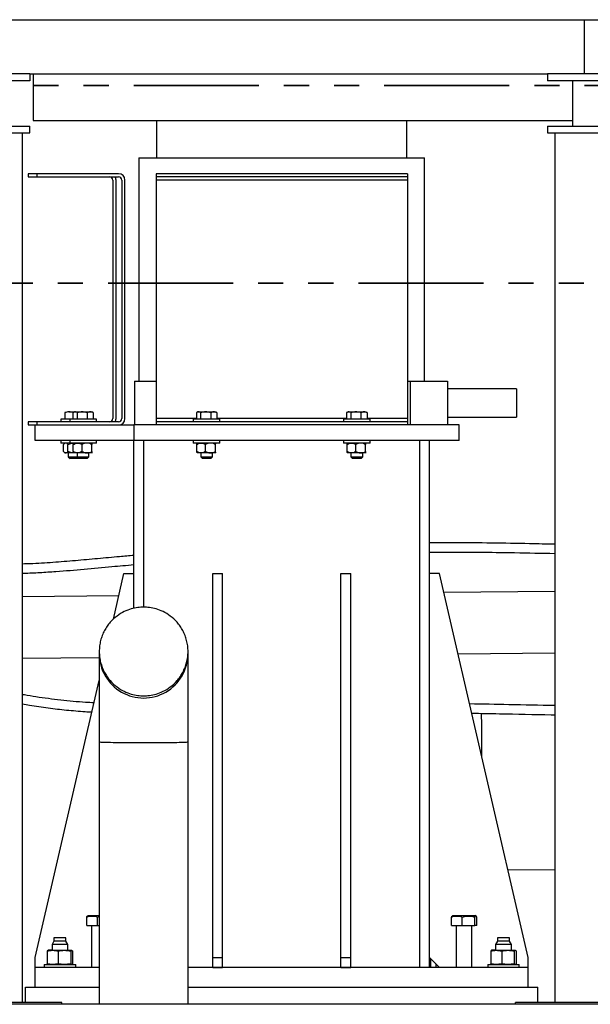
# Model space of a CAD drawing. Header units: millimetres. Extents: x 0 to 844, y 0 to 663.
# Tile 17 of 87: x 100 to 129, y 520 to 570. Entities that reach past the tile are written whole.
import ezdxf

# ---------------------------------------------------------------- set-up
doc = ezdxf.new("R2010")
doc.units = ezdxf.units.MM
doc.linetypes.add('PHANTOM', pattern=[12.7, 6.35, -1.27, 1.27, -1.27, 1.27, -1.27])
doc.layers.add('TRAIT-FORT', color=4, linetype='Continuous', lineweight=25)

msp = doc.modelspace()

# ---------------------------------------------------------------- linework, layer by layer
at = {"color": 7, "linetype": 'PHANTOM', "lineweight": 35}
for p, q in [((277.4198, 566.3473), (54.3139, 566.3473)), ((288.815, 556.3074), (44.6621, 556.3074))]:
    msp.add_line(p, q, dxfattribs=at)
at = {"layer": 'TRAIT-FORT', "color": 4, "linetype": 'Continuous', "lineweight": 25}
for p, q in [((98.8275, 569.6917), (128.8275, 569.6917)), ((128.8275, 569.6917), (158.8275, 569.6917)), ((128.8275, 566.9417), (128.8275, 569.6917)), ((128.8275, 566.9417), (128.8275, 569.6917)), ((100.7025, 566.9417), (96.9525, 566.9417)), ((100.7025, 566.5917), (96.9525, 566.5917)), ((100.7025, 566.9417), (100.7025, 566.5917)), ((100.7025, 566.9417), (126.9525, 566.9417)), ((100.8659, 566.9417), (100.8659, 564.5736)), ((126.9525, 566.9417), (126.9525, 566.5917)), ((130.7025, 566.9417), (126.9525, 566.9417)), ((130.7025, 566.5917), (126.9525, 566.5917)), ((128.2275, 566.5917), (128.2275, 564.2917)), ((100.8659, 564.5736), (128.2275, 564.5736)), ((107.1251, 564.5736), (107.1251, 562.6686)), ((119.8251, 562.6686), (119.8251, 564.5736)), ((96.9525, 564.2917), (100.7025, 564.2917)), ((100.7025, 563.9417), (100.7025, 564.2917)), ((126.9525, 564.2917), (126.9525, 563.9417)), ((126.9525, 564.2917), (130.7025, 564.2917)), ((96.9525, 563.9417), (100.7025, 563.9417)), ((100.3275, 519.7917), (100.3275, 563.9417)), ((126.9525, 563.9417), (130.7025, 563.9417)), ((126.9525, 563.9417), (130.7025, 563.9417)), ((127.3275, 563.9417), (127.3275, 519.7917)), ((106.2361, 562.6686), (106.2361, 551.3402)), ((106.2361, 562.6686), (120.7141, 562.6686)), ((120.7141, 551.3402), (120.7141, 562.6686)), ((100.6098, 561.8685), (100.6098, 561.7092)), ((101.0598, 561.8685), (100.6098, 561.8685)), ((100.6098, 561.7092), (101.0598, 561.7092)), ((101.0598, 561.8685), (101.0598, 561.7092)), ((105.2038, 561.8685), (101.0598, 561.8685)), ((101.0598, 561.7092), (105.2038, 561.7092)), ((104.9132, 561.5498), (104.9132, 549.4365)), ((105.0726, 549.4365), (105.0726, 561.5498)), ((105.3632, 561.5498), (105.3632, 549.4365)), ((105.5226, 549.4365), (105.5226, 561.5498)), ((119.8505, 561.8685), (107.0997, 561.8685)), ((107.0997, 561.8685), (107.0997, 561.7092)), ((119.8505, 561.7092), (107.0997, 561.7092)), ((107.0997, 561.7092), (107.0997, 561.5498)), ((119.8505, 561.5498), (107.0997, 561.5498)), ((107.0997, 561.5498), (107.0997, 549.4365)), ((119.8505, 561.8685), (119.8505, 561.7092)), ((119.8505, 561.7092), (119.8505, 561.5498)), ((119.8505, 561.5498), (119.8505, 549.4365)), ((106.0134, 551.3402), (106.0134, 549.1177)), ((106.0134, 551.3402), (107.0997, 551.3402)), ((119.8505, 551.3402), (119.9834, 551.3402)), ((119.9834, 551.3402), (119.9834, 549.1177)), ((119.9834, 551.3402), (121.8884, 551.3402)), ((121.8884, 551.3402), (121.8884, 549.1177)), ((125.3884, 550.9477), (121.8884, 550.9477)), ((125.3884, 550.9477), (125.3884, 549.5103)), ((102.4754, 549.7369), (102.4754, 549.4021)), ((102.6856, 549.7771), (102.9501, 549.7771)), ((102.8833, 549.7369), (102.8833, 549.4021)), ((102.9501, 549.7771), (102.9068, 549.7521)), ((102.9501, 549.7771), (102.989, 549.7771)), ((102.989, 549.7771), (103.353, 549.7771)), ((103.0946, 549.7369), (103.0946, 549.4021)), ((103.353, 549.7771), (103.7641, 549.7771)), ((103.6114, 549.7369), (103.6114, 549.4021)), ((103.7641, 549.7771), (103.8501, 549.7771)), ((103.8935, 549.7521), (103.8501, 549.7771)), ((103.9169, 549.7369), (103.8927, 549.7506)), ((103.9169, 549.7369), (103.9169, 549.4021)), ((109.1483, 549.7369), (109.1483, 549.4021)), ((109.2151, 549.7771), (109.1718, 549.7521)), ((109.2151, 549.7771), (109.254, 549.7771)), ((109.254, 549.7771), (109.618, 549.7771)), ((109.3596, 549.7369), (109.3596, 549.4021)), ((109.618, 549.7771), (110.0291, 549.7771)), ((109.8764, 549.7369), (109.8764, 549.4021)), ((110.0291, 549.7771), (110.1151, 549.7771)), ((110.1585, 549.7521), (110.1151, 549.7771)), ((110.1819, 549.7369), (110.1577, 549.7506)), ((110.1819, 549.7369), (110.1819, 549.4021)), ((116.7683, 549.7369), (116.7683, 549.4021)), ((116.8351, 549.7771), (116.7918, 549.7521)), ((116.8351, 549.7771), (116.874, 549.7771)), ((116.874, 549.7771), (117.238, 549.7771)), ((116.9796, 549.7369), (116.9796, 549.4021)), ((117.238, 549.7771), (117.6491, 549.7771)), ((117.4964, 549.7369), (117.4964, 549.4021)), ((117.6491, 549.7771), (117.7351, 549.7771)), ((117.7785, 549.7521), (117.7351, 549.7771)), ((117.8019, 549.7369), (117.7777, 549.7506)), ((117.8019, 549.7369), (117.8019, 549.4021)), ((121.8884, 549.5103), (125.3884, 549.5103)), ((100.6098, 549.2771), (100.6098, 549.1177)), ((101.0598, 549.2771), (100.6098, 549.2771)), ((100.6098, 549.1177), (100.9751, 549.1177)), ((100.9751, 548.3177), (100.9751, 549.1177)), ((100.9751, 549.1177), (105.9751, 549.1177)), ((101.0598, 549.2771), (101.0598, 549.1177)), ((105.2038, 549.2771), (101.0598, 549.2771)), ((102.2751, 549.4021), (102.2751, 549.2771)), ((102.7251, 549.4021), (102.2751, 549.4021)), ((102.7251, 549.4021), (102.7251, 549.2771)), ((103.2221, 549.4021), (102.7251, 549.4021)), ((104.0751, 549.4021), (103.2221, 549.4021)), ((104.0751, 549.2771), (104.0751, 549.4021)), ((105.9751, 549.1177), (105.9751, 548.3177)), ((107.0997, 549.1177), (105.9751, 549.1177)), ((107.0997, 549.4365), (107.0997, 549.2771)), ((109.1483, 549.4365), (107.0997, 549.4365)), ((119.8505, 549.2771), (107.0997, 549.2771)), ((107.0997, 549.2771), (107.0997, 549.1177)), ((119.8505, 549.1177), (107.0997, 549.1177)), ((108.9901, 549.4021), (108.9901, 549.2771)), ((109.4871, 549.4021), (108.9901, 549.4021)), ((110.3401, 549.4021), (109.4871, 549.4021)), ((116.7683, 549.4365), (110.1819, 549.4365)), ((110.3401, 549.2771), (110.3401, 549.4021)), ((116.6101, 549.4021), (116.6101, 549.2771)), ((117.1071, 549.4021), (116.6101, 549.4021)), ((117.9601, 549.4021), (117.1071, 549.4021)), ((119.8505, 549.4365), (117.8019, 549.4365)), ((117.9601, 549.2771), (117.9601, 549.4021)), ((119.8505, 549.4365), (119.8505, 549.2771)), ((119.8505, 549.2771), (119.8505, 549.1177)), ((122.4751, 549.1177), (119.8505, 549.1177)), ((122.4751, 548.3177), (122.4751, 549.1177)), ((105.9751, 548.3177), (100.9751, 548.3177)), ((102.2751, 548.3171), (102.2751, 548.1921)), ((102.7251, 548.3171), (102.2751, 548.3171)), ((102.7251, 548.1921), (102.2751, 548.1921)), ((102.4038, 547.7656), (102.4038, 548.1186)), ((102.4751, 548.1921), (102.4248, 548.1419)), ((102.6345, 547.7656), (102.6345, 548.1186)), ((102.6501, 548.3177), (102.6501, 548.3171)), ((102.7251, 548.3171), (102.7251, 548.1921)), ((103.2657, 548.3171), (102.7251, 548.3171)), ((103.2657, 548.1921), (102.7251, 548.1921)), ((102.9025, 547.7656), (102.9025, 548.1186)), ((102.9251, 548.1921), (102.9232, 548.1902)), ((103.1001, 548.3177), (103.1001, 548.3171)), ((104.0751, 548.3171), (103.2657, 548.3171)), ((104.0751, 548.1921), (103.2657, 548.1921)), ((103.3511, 547.7656), (103.3511, 548.1186)), ((103.7001, 548.3171), (103.7001, 548.3177)), ((103.8487, 547.7656), (103.8487, 548.1186)), ((103.877, 548.1902), (103.8751, 548.1921)), ((104.0751, 548.1921), (104.0751, 548.3171)), ((122.4751, 548.3177), (105.9751, 548.3177)), ((105.9751, 539.7981), (105.9751, 548.3177)), ((106.4751, 539.8604), (106.4751, 548.3177)), ((108.9901, 548.3171), (108.9901, 548.1921)), ((109.5307, 548.3171), (108.9901, 548.3171)), ((109.5307, 548.1921), (108.9901, 548.1921)), ((109.1675, 547.7656), (109.1675, 548.1186)), ((109.1901, 548.1921), (109.1882, 548.1902)), ((109.3651, 548.3177), (109.3651, 548.3171)), ((110.3401, 548.3171), (109.5307, 548.3171)), ((110.3401, 548.1921), (109.5307, 548.1921)), ((109.6161, 547.7656), (109.6161, 548.1186)), ((109.9651, 548.3171), (109.9651, 548.3177)), ((110.1137, 547.7656), (110.1137, 548.1186)), ((110.142, 548.1902), (110.1401, 548.1921)), ((110.3401, 548.1921), (110.3401, 548.3171)), ((116.6101, 548.3171), (116.6101, 548.1921)), ((117.1507, 548.3171), (116.6101, 548.3171)), ((117.1507, 548.1921), (116.6101, 548.1921)), ((116.7875, 547.7656), (116.7875, 548.1186)), ((116.8101, 548.1921), (116.8082, 548.1902)), ((116.9851, 548.3177), (116.9851, 548.3171)), ((117.9601, 548.3171), (117.1507, 548.3171)), ((117.9601, 548.1921), (117.1507, 548.1921)), ((117.2361, 547.7656), (117.2361, 548.1186)), ((117.5851, 548.3171), (117.5851, 548.3177)), ((117.7337, 547.7656), (117.7337, 548.1186)), ((117.762, 548.1902), (117.7601, 548.1921)), ((117.9601, 548.1921), (117.9601, 548.3171)), ((120.4751, 521.5677), (120.4751, 548.3177)), ((120.9751, 521.5677), (120.9751, 548.3177)), ((102.4253, 547.742), (102.4751, 547.6921)), ((102.5192, 547.6921), (102.4751, 547.6921)), ((102.9077, 547.6921), (102.5192, 547.6921)), ((102.6501, 547.6921), (102.6501, 547.4896)), ((102.9251, 547.6921), (102.9077, 547.6921)), ((102.9232, 547.694), (102.9251, 547.6921)), ((103.1268, 547.6921), (102.9255, 547.6921)), ((103.1001, 547.6921), (103.1001, 547.4896)), ((103.5999, 547.6921), (103.1268, 547.6921)), ((103.8732, 547.6921), (103.5999, 547.6921)), ((103.7001, 547.4896), (103.7001, 547.6921)), ((103.8751, 547.6921), (103.877, 547.694)), ((109.1882, 547.694), (109.1901, 547.6921)), ((109.3918, 547.6921), (109.1905, 547.6921)), ((109.3651, 547.6921), (109.3651, 547.4896)), ((109.8649, 547.6921), (109.3918, 547.6921)), ((110.1382, 547.6921), (109.8649, 547.6921)), ((109.9651, 547.4896), (109.9651, 547.6921)), ((110.1401, 547.6921), (110.142, 547.694)), ((116.8082, 547.694), (116.8101, 547.6921)), ((117.0118, 547.6921), (116.8105, 547.6921)), ((116.9851, 547.6921), (116.9851, 547.4896)), ((117.4849, 547.6921), (117.0118, 547.6921)), ((117.7582, 547.6921), (117.4849, 547.6921)), ((117.5851, 547.4896), (117.5851, 547.6921)), ((117.7601, 547.6921), (117.762, 547.694)), ((102.6501, 547.4896), (102.7376, 547.4021)), ((102.6501, 547.4896), (103.1001, 547.4896)), ((103.1626, 547.4021), (102.7376, 547.4021)), ((103.1001, 547.4896), (103.1876, 547.4021)), ((103.1001, 547.4896), (103.3687, 547.4896)), ((103.1626, 547.4021), (103.1751, 547.4146)), ((103.3779, 547.4021), (103.1876, 547.4021)), ((103.3687, 547.4896), (103.7001, 547.4896)), ((103.6126, 547.4021), (103.3779, 547.4021)), ((103.6126, 547.4021), (103.7001, 547.4896)), ((109.3651, 547.4896), (109.4526, 547.4021)), ((109.3651, 547.4896), (109.6337, 547.4896)), ((109.6429, 547.4021), (109.4526, 547.4021)), ((109.6337, 547.4896), (109.9651, 547.4896)), ((109.8776, 547.4021), (109.6429, 547.4021)), ((109.8776, 547.4021), (109.9651, 547.4896)), ((116.9851, 547.4896), (117.0726, 547.4021)), ((116.9851, 547.4896), (117.2537, 547.4896)), ((117.2629, 547.4021), (117.0726, 547.4021)), ((117.2537, 547.4896), (117.5851, 547.4896)), ((117.4976, 547.4021), (117.2629, 547.4021)), ((117.4976, 547.4021), (117.5851, 547.4896)), ((104.9411, 539.2536), (105.4751, 541.5677)), ((105.4751, 541.5677), (105.9751, 541.5677)), ((109.9751, 522.0677), (109.9751, 541.5677)), ((109.9751, 541.5677), (110.4751, 541.5677)), ((110.4751, 522.0677), (110.4751, 541.5677)), ((116.4751, 541.5677), (116.9751, 541.5677)), ((116.4751, 522.0677), (116.4751, 541.5677)), ((116.9751, 522.0677), (116.9751, 541.5677)), ((121.4751, 541.5677), (120.9751, 541.5677)), ((125.9751, 522.0677), (121.4751, 541.5677)), ((121.6956, 540.6124), (127.3275, 540.6687)), ((100.3275, 540.3987), (105.2166, 540.4476)), ((104.2205, 537.6093), (104.2205, 537.4977)), ((108.7234, 537.4977), (108.7234, 537.6093)), ((122.4178, 537.4828), (127.3275, 537.5319)), ((127.3275, 537.5179), (122.421, 537.4689)), ((100.3275, 537.2619), (104.2205, 537.3008)), ((104.2205, 537.2869), (100.3275, 537.2479)), ((100.9751, 522.0677), (104.2205, 536.1313)), ((124.9485, 526.5166), (127.3275, 526.5336)), ((103.5842, 523.6933), (103.5842, 524.1224)), ((103.6551, 524.1933), (103.6179, 524.1718)), ((103.6551, 524.1933), (104.2198, 524.1933)), ((104.1327, 524.1224), (104.2202, 524.1454)), ((104.1327, 523.6933), (104.1327, 524.1224)), ((122.0842, 523.6933), (122.0842, 524.1224)), ((122.1551, 524.1933), (122.1179, 524.1718)), ((122.1551, 524.1933), (123.2951, 524.1933)), ((122.6327, 523.6933), (122.6327, 524.1224)), ((123.2735, 523.6933), (123.2735, 524.1224)), ((123.3323, 524.1718), (123.2951, 524.1933)), ((123.366, 523.6933), (123.366, 524.1224)), ((103.5842, 523.6933), (104.1327, 523.6933)), ((103.8251, 523.6933), (103.8251, 521.5677)), ((104.1327, 523.6933), (104.2202, 523.6933)), ((122.0842, 523.6933), (122.6327, 523.6933)), ((122.3251, 523.6933), (122.3251, 521.5677)), ((122.6327, 523.6933), (123.2735, 523.6933)), ((123.1251, 521.5677), (123.1251, 523.6933)), ((123.366, 523.6933), (123.2735, 523.6933)), ((101.9201, 523.0677), (101.9201, 522.8927)), ((102.341, 523.0677), (101.9201, 523.0677)), ((102.5301, 523.0677), (102.341, 523.0677)), ((102.5301, 522.8927), (102.5301, 523.0677)), ((124.4201, 523.0677), (124.4201, 522.8927)), ((124.841, 523.0677), (124.4201, 523.0677)), ((125.0301, 523.0677), (124.841, 523.0677)), ((125.0301, 522.8927), (125.0301, 523.0677)), ((101.9201, 522.8927), (101.8251, 522.7277)), ((101.8251, 522.7277), (101.8251, 522.4327)), ((102.3771, 522.7277), (101.8251, 522.7277)), ((102.5301, 522.8927), (101.9201, 522.8927)), ((102.6251, 522.7277), (102.3771, 522.7277)), ((102.6251, 522.7277), (102.5301, 522.8927)), ((102.6251, 522.4327), (102.6251, 522.7277)), ((124.4201, 522.8927), (124.3251, 522.7277)), ((124.3251, 522.7277), (124.3251, 522.4327)), ((124.8771, 522.7277), (124.3251, 522.7277)), ((125.0301, 522.8927), (124.4201, 522.8927)), ((125.1251, 522.7277), (124.8771, 522.7277)), ((125.1251, 522.7277), (125.0301, 522.8927)), ((125.1251, 522.4327), (125.1251, 522.7277)), ((100.9751, 521.5677), (100.9751, 522.0677)), ((101.5842, 522.3994), (101.5842, 521.751)), ((101.8585, 522.4327), (101.6251, 522.4327)), ((101.8585, 522.4327), (102.4531, 522.4327)), ((102.1327, 522.3994), (102.1327, 521.751)), ((102.4531, 522.4327), (102.8197, 522.4327)), ((102.7735, 522.3994), (102.7735, 521.751)), ((102.866, 522.3994), (102.866, 521.751)), ((109.9751, 522.0677), (110.4751, 522.0677)), ((109.9751, 521.5677), (109.9751, 522.0677)), ((110.4751, 521.5677), (110.4751, 522.0677)), ((116.4751, 521.5677), (116.4751, 522.0677)), ((116.4751, 522.0677), (116.9751, 522.0677)), ((116.9751, 521.5677), (116.9751, 522.0677)), ((120.9751, 522.0677), (121.4751, 521.5677)), ((124.0842, 522.3994), (124.0842, 521.751)), ((124.3585, 522.4327), (124.1251, 522.4327)), ((124.3585, 522.4327), (124.9531, 522.4327)), ((124.6327, 522.3994), (124.6327, 521.751)), ((124.9531, 522.4327), (125.3197, 522.4327)), ((125.2735, 522.3994), (125.2735, 521.751)), ((125.366, 522.3994), (125.366, 521.751)), ((125.9751, 521.5677), (125.9751, 522.0677)), ((100.9751, 520.5677), (100.9751, 521.5677)), ((104.2201, 521.5677), (100.9751, 521.5677)), ((101.4251, 521.7177), (101.4251, 521.5677)), ((101.4251, 521.7177), (103.0251, 521.7177)), ((101.5842, 521.7177), (101.5842, 521.749)), ((102.866, 521.7177), (102.866, 521.751)), ((103.0251, 521.5677), (103.0251, 521.7177)), ((125.9751, 521.5677), (108.723, 521.5677)), ((109.9751, 521.5677), (110.4751, 521.5677)), ((116.4751, 521.5677), (116.9751, 521.5677)), ((121.0385, 521.5677), (121.0385, 521.9968)), ((121.3017, 521.5677), (121.3017, 521.7411)), ((123.9251, 521.7177), (123.9251, 521.5677)), ((123.9251, 521.7177), (125.5251, 521.7177)), ((124.0842, 521.7177), (124.0842, 521.749)), ((125.366, 521.7177), (125.366, 521.751)), ((125.5251, 521.5677), (125.5251, 521.7177)), ((125.9751, 520.5677), (125.9751, 521.5677)), ((100.4751, 520.5677), (104.2201, 520.5677)), ((100.4751, 519.7917), (100.4751, 520.5677)), ((108.723, 520.5677), (126.4751, 520.5677)), ((126.4751, 519.7917), (126.4751, 520.5677)), ((102.3275, 519.7917), (95.3275, 519.7917)), ((102.3275, 519.6917), (95.3275, 519.6917)), ((102.3275, 519.6917), (102.3275, 519.7917)), ((125.3275, 519.6917), (102.3275, 519.6917)), ((132.3275, 519.7917), (125.3275, 519.7917)), ((125.3275, 519.6917), (125.3275, 519.7917)), ((132.3275, 519.6917), (125.3275, 519.6917))]:
    msp.add_line(p, q, dxfattribs=at)
at = {"layer": 'TRAIT-FORT', "color": 4, "linetype": 'Continuous', "lineweight": 25, "flags": 128}
for points in [[(104.2205, 533.0041), (104.2204, 529.6092), (104.2203, 526.2138), (104.2202, 522.818), (104.2201, 519.6933)], [(108.7234, 533.004), (108.7228, 533.0032), (108.7096, 532.9997), (108.6789, 532.9963), (108.6309, 532.993), (108.566, 532.9897), (108.4847, 532.9866), (108.3877, 532.9836), (108.2757, 532.9808), (108.1495, 532.9781), (108.0103, 532.9756), (107.859, 532.9734), (107.6968, 532.9714), (107.525, 532.9697), (107.345, 532.9682), (107.1582, 532.967), (106.966, 532.9661), (106.77, 532.9655), (106.5716, 532.9652), (106.3724, 532.9652), (106.174, 532.9655), (105.9779, 532.9661), (105.7857, 532.967), (105.5989, 532.9682), (105.4189, 532.9697), (105.2471, 532.9715), (105.085, 532.9735), (104.9337, 532.9757), (104.7944, 532.9782), (104.6683, 532.9808), (104.5562, 532.9837), (104.4592, 532.9867), (104.3779, 532.9898), (104.313, 532.9931), (104.265, 532.9964), (104.2343, 532.9998), (104.2211, 533.0032), (104.2205, 533.0041)], [(108.7229, 519.6917), (108.723, 522.8179), (108.7231, 525.3648), (108.7232, 527.9114), (108.7233, 530.4578), (108.7234, 533.004)]]:
    msp.add_lwpolyline(points, dxfattribs=at)
at = {"layer": 'TRAIT-FORT', "color": 4, "linetype": 'Continuous', "lineweight": 25}
for centre, radius, start, end in [((104.7538, 561.5498), 0.1594, 360, 90), ((104.7538, 561.5498), 0.3188, 360, 30), ((105.2038, 561.5498), 0.3188, 360, 90), ((105.2038, 561.5498), 0.1594, 360, 90), ((104.7538, 549.4365), 0.1594, 270, 0), ((104.7538, 549.4365), 0.3188, 330, 0), ((105.2038, 549.4365), 0.3188, 270, 0), ((105.2038, 549.4365), 0.1594, 270, 0), ((106.472, 537.4977), 2.2514, 179.99769, 359.99923)]:
    msp.add_arc(centre, radius, start, end, dxfattribs=at)
for points, knots in [([(102.6856, 549.7771), (102.6806, 549.7771), (102.6429, 549.7767), (102.5717, 549.7679), (102.5077, 549.7473), (102.4754, 549.7369)], [0, 0, 0, 0, 0.07009, 0.5307844, 1, 1, 1, 1]), ([(102.8874, 549.7393), (102.8561, 549.7496), (102.7899, 549.7712), (102.7215, 549.7751), (102.6856, 549.7771)], [0, 0, 0, 0, 0.4744977, 1, 1, 1, 1]), ([(102.989, 549.7771), (102.9865, 549.7771), (102.9675, 549.7767), (102.9318, 549.7679), (102.8996, 549.7473), (102.8833, 549.7369)], [0, 0, 0, 0, 0.07009003, 0.53078443, 1, 1, 1, 1]), ([(103.0946, 549.7369), (103.0775, 549.7482), (103.0429, 549.7708), (103.0071, 549.775), (102.989, 549.7771)], [0, 0, 0, 0, 0.495458, 1, 1, 1, 1]), ([(103.353, 549.7771), (103.3338, 549.7767), (103.2464, 549.7749), (103.1612, 549.7536), (103.0946, 549.7369)], [0, 0, 0, 0, 0.2193778, 1, 1, 1, 1]), ([(103.6114, 549.7369), (103.595, 549.7416), (103.5109, 549.7653), (103.4234, 549.7719), (103.353, 549.7771)], [0, 0, 0, 0, 0.1950925, 1, 1, 1, 1]), ([(103.7641, 549.7771), (103.7605, 549.7771), (103.7331, 549.7767), (103.6814, 549.7679), (103.6349, 549.7473), (103.6114, 549.7369)], [0, 0, 0, 0, 0.07009003, 0.53078443, 1, 1, 1, 1]), ([(103.9169, 549.7369), (103.8921, 549.7482), (103.842, 549.7708), (103.7902, 549.775), (103.7641, 549.7771)], [0, 0, 0, 0, 0.49545796, 1, 1, 1, 1]), ([(109.254, 549.7771), (109.2515, 549.7771), (109.2325, 549.7767), (109.1968, 549.7679), (109.1646, 549.7473), (109.1483, 549.7369)], [0, 0, 0, 0, 0.07009003, 0.53078443, 1, 1, 1, 1]), ([(109.3596, 549.7369), (109.3425, 549.7482), (109.3079, 549.7708), (109.2721, 549.775), (109.254, 549.7771)], [0, 0, 0, 0, 0.495458, 1, 1, 1, 1]), ([(109.618, 549.7771), (109.5988, 549.7767), (109.5114, 549.7749), (109.4262, 549.7536), (109.3596, 549.7369)], [0, 0, 0, 0, 0.2193778, 1, 1, 1, 1]), ([(109.8764, 549.7369), (109.86, 549.7416), (109.7759, 549.7653), (109.6884, 549.7719), (109.618, 549.7771)], [0, 0, 0, 0, 0.1950925, 1, 1, 1, 1]), ([(110.0291, 549.7771), (110.0255, 549.7771), (109.9981, 549.7767), (109.9464, 549.7679), (109.8999, 549.7473), (109.8764, 549.7369)], [0, 0, 0, 0, 0.07009003, 0.53078443, 1, 1, 1, 1]), ([(110.1819, 549.7369), (110.1571, 549.7482), (110.107, 549.7708), (110.0552, 549.775), (110.0291, 549.7771)], [0, 0, 0, 0, 0.49545796, 1, 1, 1, 1]), ([(116.874, 549.7771), (116.8715, 549.7771), (116.8525, 549.7767), (116.8168, 549.7679), (116.7846, 549.7473), (116.7683, 549.7369)], [0, 0, 0, 0, 0.07009003, 0.53078443, 1, 1, 1, 1]), ([(116.9796, 549.7369), (116.9625, 549.7482), (116.9279, 549.7708), (116.8921, 549.775), (116.874, 549.7771)], [0, 0, 0, 0, 0.495458, 1, 1, 1, 1]), ([(117.238, 549.7771), (117.2188, 549.7767), (117.1314, 549.7749), (117.0462, 549.7536), (116.9796, 549.7369)], [0, 0, 0, 0, 0.2193778, 1, 1, 1, 1]), ([(117.4964, 549.7369), (117.48, 549.7416), (117.3959, 549.7653), (117.3084, 549.7719), (117.238, 549.7771)], [0, 0, 0, 0, 0.1950925, 1, 1, 1, 1]), ([(117.6491, 549.7771), (117.6455, 549.7771), (117.6181, 549.7767), (117.5664, 549.7679), (117.5199, 549.7473), (117.4964, 549.7369)], [0, 0, 0, 0, 0.07009003, 0.53078443, 1, 1, 1, 1]), ([(117.8019, 549.7369), (117.7771, 549.7482), (117.727, 549.7708), (117.6752, 549.775), (117.6491, 549.7771)], [0, 0, 0, 0, 0.49545796, 1, 1, 1, 1]), ([(102.5192, 548.1921), (102.4989, 548.1879), (102.4586, 548.1794), (102.422, 548.1388), (102.4038, 548.1186)], [0, 0, 0, 0, 0.504, 1, 1, 1, 1]), ([(102.6345, 548.1186), (102.6187, 548.1358), (102.5866, 548.1707), (102.5468, 548.1906), (102.524, 548.1919), (102.5192, 548.1921)], [0, 0, 0, 0, 0.4323851, 0.8795539, 1, 1, 1, 1]), ([(102.6345, 548.1186), (102.6665, 548.1335), (102.7253, 548.1607), (102.8174, 548.1869), (102.8773, 548.1904), (102.9077, 548.1921)], [0, 0, 0, 0, 0.3704571, 0.6810182, 1, 1, 1, 1]), ([(102.9025, 548.1186), (102.9332, 548.1358), (102.9957, 548.1707), (103.0731, 548.1906), (103.1174, 548.1919), (103.1268, 548.1921)], [0, 0, 0, 0, 0.4323851, 0.8795539, 1, 1, 1, 1]), ([(102.9025, 548.1186), (102.9054, 548.1333), (102.9106, 548.1604), (102.9177, 548.1839), (102.9218, 548.187), (102.9232, 548.1881)], [0, 0, 0, 0, 0.4346184, 0.7989671, 1, 1, 1, 1]), ([(102.9077, 548.1921), (102.9123, 548.1923), (102.9179, 548.1925), (102.9235, 548.1917), (102.9245, 548.1915)], [0, 0, 0, 0, 0.8174284, 1, 1, 1, 1]), ([(103.1268, 548.1921), (103.1663, 548.1879), (103.2446, 548.1794), (103.3158, 548.1388), (103.3511, 548.1186)], [0, 0, 0, 0, 0.504, 1, 1, 1, 1]), ([(103.5999, 548.1921), (103.5561, 548.1879), (103.4693, 548.1794), (103.3903, 548.1388), (103.3511, 548.1186)], [0, 0, 0, 0, 0.504, 1, 1, 1, 1]), ([(103.8487, 548.1186), (103.8146, 548.1358), (103.7453, 548.1707), (103.6594, 548.1906), (103.6103, 548.1919), (103.5999, 548.1921)], [0, 0, 0, 0, 0.4323851, 0.8795539, 1, 1, 1, 1]), ([(103.8487, 548.1186), (103.8516, 548.1335), (103.8568, 548.1607), (103.8651, 548.1869), (103.8705, 548.1904), (103.8732, 548.1921)], [0, 0, 0, 0, 0.3704571, 0.6810182, 1, 1, 1, 1]), ([(109.1675, 548.1186), (109.1982, 548.1358), (109.2607, 548.1707), (109.3381, 548.1906), (109.3824, 548.1919), (109.3918, 548.1921)], [0, 0, 0, 0, 0.4323851, 0.8795539, 1, 1, 1, 1]), ([(109.1675, 548.1186), (109.1704, 548.1333), (109.1756, 548.1604), (109.1827, 548.1839), (109.1868, 548.187), (109.1882, 548.1881)], [0, 0, 0, 0, 0.4346184, 0.7989671, 1, 1, 1, 1]), ([(109.3918, 548.1921), (109.4313, 548.1879), (109.5096, 548.1794), (109.5808, 548.1388), (109.6161, 548.1186)], [0, 0, 0, 0, 0.504, 1, 1, 1, 1]), ([(109.8649, 548.1921), (109.8211, 548.1879), (109.7343, 548.1794), (109.6553, 548.1388), (109.6161, 548.1186)], [0, 0, 0, 0, 0.504, 1, 1, 1, 1]), ([(110.1137, 548.1186), (110.0796, 548.1358), (110.0103, 548.1707), (109.9244, 548.1906), (109.8753, 548.1919), (109.8649, 548.1921)], [0, 0, 0, 0, 0.4323851, 0.8795539, 1, 1, 1, 1]), ([(110.1137, 548.1186), (110.1166, 548.1335), (110.1218, 548.1607), (110.1301, 548.1869), (110.1355, 548.1904), (110.1382, 548.1921)], [0, 0, 0, 0, 0.3704571, 0.6810182, 1, 1, 1, 1]), ([(116.7875, 548.1186), (116.8182, 548.1358), (116.8807, 548.1707), (116.9581, 548.1906), (117.0024, 548.1919), (117.0118, 548.1921)], [0, 0, 0, 0, 0.4323851, 0.8795539, 1, 1, 1, 1]), ([(116.7875, 548.1186), (116.7904, 548.1333), (116.7956, 548.1604), (116.8027, 548.1839), (116.8068, 548.187), (116.8082, 548.1881)], [0, 0, 0, 0, 0.4346184, 0.7989671, 1, 1, 1, 1]), ([(117.0118, 548.1921), (117.0513, 548.1879), (117.1296, 548.1794), (117.2008, 548.1388), (117.2361, 548.1186)], [0, 0, 0, 0, 0.504, 1, 1, 1, 1]), ([(117.4849, 548.1921), (117.4411, 548.1879), (117.3543, 548.1794), (117.2753, 548.1388), (117.2361, 548.1186)], [0, 0, 0, 0, 0.504, 1, 1, 1, 1]), ([(117.7337, 548.1186), (117.6996, 548.1358), (117.6303, 548.1707), (117.5444, 548.1906), (117.4953, 548.1919), (117.4849, 548.1921)], [0, 0, 0, 0, 0.4323851, 0.8795539, 1, 1, 1, 1]), ([(117.7337, 548.1186), (117.7366, 548.1335), (117.7418, 548.1607), (117.7501, 548.1869), (117.7555, 548.1904), (117.7582, 548.1921)], [0, 0, 0, 0, 0.3704571, 0.6810182, 1, 1, 1, 1]), ([(102.4038, 547.7656), (102.4196, 547.7484), (102.4517, 547.7135), (102.4916, 547.6936), (102.5143, 547.6924), (102.5192, 547.6921)], [0, 0, 0, 0, 0.4323851, 0.8795539, 1, 1, 1, 1]), ([(102.5192, 547.6921), (102.5395, 547.6964), (102.5797, 547.7048), (102.6163, 547.7454), (102.6345, 547.7656)], [0, 0, 0, 0, 0.504, 1, 1, 1, 1]), ([(102.9077, 547.6921), (102.8782, 547.6938), (102.8183, 547.6972), (102.7261, 547.7232), (102.6665, 547.7508), (102.6345, 547.7656)], [0, 0, 0, 0, 0.30999023, 0.62954591, 1, 1, 1, 1]), ([(103.1268, 547.6921), (103.0873, 547.6964), (103.009, 547.7048), (102.9378, 547.7454), (102.9025, 547.7656)], [0, 0, 0, 0, 0.504, 1, 1, 1, 1]), ([(102.927, 547.6921), (102.9244, 547.6938), (102.919, 547.6972), (102.9107, 547.7232), (102.9054, 547.7508), (102.9025, 547.7656)], [0, 0, 0, 0, 0.3099902, 0.6295459, 1, 1, 1, 1]), ([(102.9245, 547.6927), (102.9235, 547.6926), (102.9179, 547.6918), (102.9123, 547.692), (102.9077, 547.6921)], [0, 0, 0, 0, 0.1822034, 1, 1, 1, 1]), ([(103.3511, 547.7656), (103.3204, 547.7484), (103.2579, 547.7135), (103.1805, 547.6936), (103.1362, 547.6924), (103.1268, 547.6921)], [0, 0, 0, 0, 0.4323851, 0.8795539, 1, 1, 1, 1]), ([(103.3511, 547.7656), (103.3852, 547.7484), (103.4545, 547.7135), (103.5404, 547.6936), (103.5895, 547.6924), (103.5999, 547.6921)], [0, 0, 0, 0, 0.4323851, 0.8795539, 1, 1, 1, 1]), ([(103.5999, 547.6921), (103.6437, 547.6964), (103.7305, 547.7048), (103.8095, 547.7454), (103.8487, 547.7656)], [0, 0, 0, 0, 0.50400004, 1, 1, 1, 1]), ([(103.8732, 547.6921), (103.8706, 547.6938), (103.8652, 547.6972), (103.8569, 547.7232), (103.8516, 547.7508), (103.8487, 547.7656)], [0, 0, 0, 0, 0.3099902, 0.6295459, 1, 1, 1, 1]), ([(103.877, 547.6961), (103.8761, 547.6945), (103.8749, 547.692), (103.8736, 547.6921), (103.8732, 547.6921)], [0, 0, 0, 0, 0.6716311, 1, 1, 1, 1]), ([(109.3918, 547.6921), (109.3523, 547.6964), (109.274, 547.7048), (109.2028, 547.7454), (109.1675, 547.7656)], [0, 0, 0, 0, 0.504, 1, 1, 1, 1]), ([(109.192, 547.6921), (109.1894, 547.6938), (109.184, 547.6972), (109.1757, 547.7232), (109.1704, 547.7508), (109.1675, 547.7656)], [0, 0, 0, 0, 0.3099902, 0.6295459, 1, 1, 1, 1]), ([(109.6161, 547.7656), (109.5854, 547.7484), (109.5229, 547.7135), (109.4455, 547.6936), (109.4012, 547.6924), (109.3918, 547.6921)], [0, 0, 0, 0, 0.4323851, 0.8795539, 1, 1, 1, 1]), ([(109.6161, 547.7656), (109.6502, 547.7484), (109.7195, 547.7135), (109.8054, 547.6936), (109.8545, 547.6924), (109.8649, 547.6921)], [0, 0, 0, 0, 0.4323851, 0.8795539, 1, 1, 1, 1]), ([(109.8649, 547.6921), (109.9087, 547.6964), (109.9955, 547.7048), (110.0745, 547.7454), (110.1137, 547.7656)], [0, 0, 0, 0, 0.50400004, 1, 1, 1, 1]), ([(110.1382, 547.6921), (110.1356, 547.6938), (110.1302, 547.6972), (110.1219, 547.7232), (110.1166, 547.7508), (110.1137, 547.7656)], [0, 0, 0, 0, 0.3099902, 0.6295459, 1, 1, 1, 1]), ([(110.142, 547.6961), (110.1411, 547.6945), (110.1399, 547.692), (110.1386, 547.6921), (110.1382, 547.6921)], [0, 0, 0, 0, 0.6716311, 1, 1, 1, 1]), ([(117.0118, 547.6921), (116.9723, 547.6964), (116.894, 547.7048), (116.8228, 547.7454), (116.7875, 547.7656)], [0, 0, 0, 0, 0.504, 1, 1, 1, 1]), ([(116.812, 547.6921), (116.8094, 547.6938), (116.804, 547.6972), (116.7957, 547.7232), (116.7904, 547.7508), (116.7875, 547.7656)], [0, 0, 0, 0, 0.3099902, 0.6295459, 1, 1, 1, 1]), ([(117.2361, 547.7656), (117.2054, 547.7484), (117.1429, 547.7135), (117.0655, 547.6936), (117.0212, 547.6924), (117.0118, 547.6921)], [0, 0, 0, 0, 0.4323851, 0.8795539, 1, 1, 1, 1]), ([(117.2361, 547.7656), (117.2702, 547.7484), (117.3395, 547.7135), (117.4254, 547.6936), (117.4745, 547.6924), (117.4849, 547.6921)], [0, 0, 0, 0, 0.4323851, 0.8795539, 1, 1, 1, 1]), ([(117.4849, 547.6921), (117.5287, 547.6964), (117.6155, 547.7048), (117.6945, 547.7454), (117.7337, 547.7656)], [0, 0, 0, 0, 0.50400004, 1, 1, 1, 1]), ([(117.7582, 547.6921), (117.7556, 547.6938), (117.7502, 547.6972), (117.7419, 547.7232), (117.7366, 547.7508), (117.7337, 547.7656)], [0, 0, 0, 0, 0.3099902, 0.6295459, 1, 1, 1, 1]), ([(117.762, 547.6961), (117.7611, 547.6945), (117.7599, 547.692), (117.7586, 547.6921), (117.7582, 547.6921)], [0, 0, 0, 0, 0.6716311, 1, 1, 1, 1]), ([(127.3275, 543.0499), (126.9021, 543.0605), (125.1904, 543.1029), (123.0726, 543.1292), (121.3805, 543.122), (120.9751, 543.1202)], [0, 0, 0, 0, 0.2009479, 0.8085934, 1, 1, 1, 1]), ([(120.9751, 542.6551), (121.4053, 542.6571), (122.8443, 542.6637), (124.962, 542.6379), (126.6489, 542.602), (127.3275, 542.5876)], [0, 0, 0, 0, 0.2031606, 0.6794738, 1, 1, 1, 1]), ([(105.9751, 542.4862), (105.7346, 542.4656), (105.1217, 542.4131), (104.1331, 542.3186), (103.0047, 542.2145), (101.8642, 542.1233), (100.9701, 542.0674), (100.4568, 542.054), (100.3275, 542.0506)], [0, 0, 0, 0, 0.1276975, 0.3255019, 0.5255055, 0.7274136, 0.9313291, 1, 1, 1, 1]), ([(100.3275, 541.5847), (100.3505, 541.585), (100.6451, 541.5887), (101.2114, 541.6192), (102.2313, 541.6827), (103.449, 541.7871), (104.7648, 541.9132), (105.605, 541.9875), (105.9751, 542.0203)], [0, 0, 0, 0, 0.0122059, 0.1565093, 0.3004172, 0.5536759, 0.8033953, 1, 1, 1, 1]), ([(106.472, 539.8607), (106.5658, 539.8607), (106.6655, 539.8549), (106.8761, 539.8267), (106.9871, 539.8043), (107.2176, 539.737), (107.3373, 539.6921), (107.5798, 539.5739), (107.7027, 539.5005), (107.9429, 539.3204), (108.0601, 539.2136), (108.2223, 539.0277), (108.2741, 538.9615), (108.3714, 538.821), (108.417, 538.7467), (108.5001, 538.5909), (108.5376, 538.5093), (108.6033, 538.3404), (108.6314, 538.253), (108.6768, 538.0739), (108.6942, 537.9823), (108.7175, 537.7969), (108.7234, 537.7031), (108.7234, 537.5155), (108.7175, 537.4217), (108.6942, 537.2362), (108.6768, 537.1446), (108.6314, 536.9656), (108.6033, 536.8781), (108.5376, 536.7092), (108.5001, 536.6277), (108.417, 536.4719), (108.3714, 536.3976), (108.2741, 536.2571), (108.2223, 536.1909), (108.0601, 536.005), (107.9429, 535.8982), (107.7027, 535.7181), (107.5798, 535.6446), (107.3373, 535.5264), (107.2176, 535.4815), (106.9871, 535.4143), (106.8761, 535.3919), (106.6655, 535.3637), (106.5658, 535.3579), (106.3782, 535.3579), (106.2784, 535.3637), (106.0678, 535.3919), (105.9568, 535.4143), (105.7263, 535.4815), (105.6067, 535.5264), (105.3641, 535.6446), (105.2412, 535.7181), (105.001, 535.8982), (104.8838, 536.005), (104.7216, 536.1909), (104.6698, 536.2571), (104.5725, 536.3976), (104.527, 536.4719), (104.4439, 536.6277), (104.4063, 536.7092), (104.3406, 536.8781), (104.3126, 536.9656), (104.2671, 537.1446), (104.2497, 537.2362), (104.2264, 537.4217), (104.2205, 537.5155), (104.2205, 537.7031), (104.2264, 537.7969), (104.2497, 537.9823), (104.2671, 538.0739), (104.3126, 538.253), (104.3406, 538.3404), (104.4063, 538.5093), (104.4439, 538.5909), (104.527, 538.7467), (104.5725, 538.821), (104.6698, 538.9615), (104.7216, 539.0277), (104.8838, 539.2136), (105.001, 539.3204), (105.2412, 539.5005), (105.3641, 539.5739), (105.6067, 539.6921), (105.7263, 539.737), (105.9568, 539.8043), (106.0678, 539.8267), (106.2784, 539.8549), (106.3782, 539.8607), (106.472, 539.8607)], [0, 0, 0, 0, 0.03125, 0.03125, 0.0625, 0.0625, 0.09375, 0.09375, 0.125, 0.125, 0.15625, 0.15625, 0.171875, 0.171875, 0.1875, 0.1875, 0.203125, 0.203125, 0.21875, 0.21875, 0.234375, 0.234375, 0.25, 0.25, 0.265625, 0.265625, 0.28125, 0.28125, 0.296875, 0.296875, 0.3125, 0.3125, 0.328125, 0.328125, 0.34375, 0.34375, 0.375, 0.375, 0.40625, 0.40625, 0.4375, 0.4375, 0.46875, 0.46875, 0.5, 0.5, 0.53125, 0.53125, 0.5625, 0.5625, 0.59375, 0.59375, 0.625, 0.625, 0.65625, 0.65625, 0.671875, 0.671875, 0.6875, 0.6875, 0.703125, 0.703125, 0.71875, 0.71875, 0.734375, 0.734375, 0.75, 0.75, 0.765625, 0.765625, 0.78125, 0.78125, 0.796875, 0.796875, 0.8125, 0.8125, 0.828125, 0.828125, 0.84375, 0.84375, 0.875, 0.875, 0.90625, 0.90625, 0.9375, 0.9375, 0.96875, 0.96875, 1, 1, 1, 1]), ([(104.2205, 537.4977), (104.2205, 537.4931), (104.2205, 537.4842), (104.2205, 537.4315), (104.2205, 537.3573), (104.2205, 537.2648), (104.2205, 537.1599), (104.2205, 537.0407), (104.2205, 536.9106), (104.2205, 536.7735), (104.2205, 536.644), (104.2205, 536.5201), (104.2205, 536.3896), (104.2205, 536.2365), (104.2205, 536.0494), (104.2205, 535.8248), (104.2205, 535.5592), (104.2205, 535.2688), (104.2205, 534.9577), (104.2205, 534.6304), (104.2205, 534.2695), (104.2205, 533.8755), (104.2205, 533.4501), (104.2205, 533.1555), (104.2205, 533.0041)], [0, 0, 0, 0, 0.0559676, 0.1085416, 0.1577191, 0.203498, 0.2458791, 0.2848608, 0.3271509, 0.3645475, 0.397049, 0.424655, 0.4520071, 0.4843481, 0.521681, 0.5640061, 0.6113225, 0.663627, 0.7110294, 0.7618959, 0.8162264, 0.8740189, 0.9352694, 1, 1, 1, 1]), ([(108.7234, 533.004), (108.7234, 533.1349), (108.7234, 533.3887), (108.7234, 533.7548), (108.7234, 534.0924), (108.7234, 534.401), (108.7234, 534.6802), (108.7234, 534.945), (108.7234, 535.1915), (108.7234, 535.4164), (108.7234, 535.6053), (108.7234, 535.7691), (108.7234, 535.9273), (108.7234, 536.0964), (108.7234, 536.2818), (108.7234, 536.4784), (108.7234, 536.6802), (108.7234, 536.8676), (108.7234, 537.036), (108.7234, 537.1822), (108.7234, 537.3092), (108.7234, 537.4098), (108.7234, 537.4803), (108.7234, 537.4918), (108.7234, 537.4977)], [0, 0, 0, 0, 0.0559864, 0.1085459, 0.1577125, 0.2034849, 0.2458594, 0.2848359, 0.3271197, 0.3645093, 0.3970049, 0.4246054, 0.4519606, 0.4843035, 0.5216382, 0.5639652, 0.611283, 0.6635922, 0.710999, 0.7618703, 0.8162075, 0.8740091, 0.935275, 1, 1, 1, 1]), ([(103.9595, 535), (103.8158, 535.0077), (103.2504, 535.0383), (102.2651, 535.1302), (101.2302, 535.265), (100.5849, 535.369), (100.3588, 535.4139), (100.3275, 535.4201)], [0, 0, 0, 0, 0.1177014, 0.4633285, 0.8103987, 0.9737909, 1, 1, 1, 1]), ([(100.3275, 534.9457), (100.4465, 534.9238), (100.8763, 534.8448), (101.6226, 534.7386), (102.5642, 534.6337), (103.3078, 534.5673), (103.7376, 534.544), (103.8528, 534.5378)], [0, 0, 0, 0, 0.1024402, 0.3700261, 0.6370957, 0.9027164, 1, 1, 1, 1]), ([(127.3275, 534.8604), (126.5518, 534.8763), (125.1107, 534.906), (123.6688, 534.9335), (123.0031, 534.9462)], [0, 0, 0, 0, 0.5383014, 1, 1, 1, 1]), ([(123.1116, 534.4761), (123.5799, 534.4676), (124.9248, 534.4433), (126.3302, 534.4108), (127.2668, 534.394), (127.3275, 534.3929)], [0, 0, 0, 0, 0.33312, 0.9568247, 1, 1, 1, 1]), ([(123.6294, 532.2324), (123.6294, 532.2415), (123.6285, 532.3889), (123.6268, 532.6551), (123.6246, 533.023), (123.6226, 533.3573), (123.6209, 533.6554), (123.6193, 533.9138), (123.6181, 534.1303), (123.6172, 534.2981), (123.6166, 534.4141), (123.6164, 534.451), (123.6164, 534.4667)], [0, 0, 0, 0, 0.00750575, 0.12094395, 0.23474389, 0.34818209, 0.4616203, 0.57542023, 0.68885844, 0.80229664, 0.91609658, 1, 1, 1, 1]), ([(103.5842, 524.1224), (103.6318, 524.1378), (103.7281, 524.1691), (103.8707, 524.1806), (104.0069, 524.1638), (104.0905, 524.1362), (104.1327, 524.1224)], [0, 0, 0, 0, 0.26460747, 0.534953, 0.76534584, 1, 1, 1, 1]), ([(103.5842, 524.1224), (103.5923, 524.1392), (103.6039, 524.1637), (103.6159, 524.1675), (103.6197, 524.1687)], [0, 0, 0, 0, 0.6880459, 1, 1, 1, 1]), ([(122.0842, 524.1224), (122.1318, 524.1378), (122.2281, 524.1691), (122.3707, 524.1806), (122.5069, 524.1638), (122.5905, 524.1362), (122.6327, 524.1224)], [0, 0, 0, 0, 0.26460747, 0.534953, 0.76534584, 1, 1, 1, 1]), ([(122.0842, 524.1224), (122.0923, 524.1392), (122.1039, 524.1637), (122.1159, 524.1675), (122.1197, 524.1687)], [0, 0, 0, 0, 0.6880459, 1, 1, 1, 1]), ([(122.6327, 524.1224), (122.6729, 524.1339), (122.7539, 524.1571), (122.8913, 524.1776), (123.0448, 524.1762), (123.1764, 524.1513), (123.252, 524.1288), (123.2735, 524.1224)], [0, 0, 0, 0, 0.19218444, 0.38622895, 0.63824284, 0.89706663, 1, 1, 1, 1]), ([(123.366, 524.1224), (123.3579, 524.1378), (123.3417, 524.1691), (123.3177, 524.1806), (123.2947, 524.1638), (123.2806, 524.1362), (123.2735, 524.1224)], [0, 0, 0, 0, 0.2646075, 0.534953, 0.7653458, 1, 1, 1, 1]), ([(101.5842, 522.3994), (101.6295, 522.4089), (101.7203, 522.4277), (101.8123, 522.4311), (101.8585, 522.4327)], [0, 0, 0, 0, 0.49816549, 1, 1, 1, 1]), ([(101.6305, 522.4327), (101.6228, 522.4311), (101.6072, 522.4278), (101.5919, 522.4089), (101.5842, 522.3994)], [0, 0, 0, 0, 0.4978438, 1, 1, 1, 1]), ([(101.8585, 522.4327), (101.9043, 522.4311), (101.9962, 522.4278), (102.0871, 522.4089), (102.1327, 522.3994)], [0, 0, 0, 0, 0.4978438, 1, 1, 1, 1]), ([(102.1327, 522.3994), (102.1855, 522.4089), (102.2916, 522.4277), (102.3991, 522.4311), (102.4531, 522.4327)], [0, 0, 0, 0, 0.4981655, 1, 1, 1, 1]), ([(102.4531, 522.4327), (102.5066, 522.4311), (102.6141, 522.4278), (102.7202, 522.4089), (102.7735, 522.3994)], [0, 0, 0, 0, 0.4978437, 1, 1, 1, 1]), ([(102.7735, 522.3994), (102.7811, 522.4089), (102.7964, 522.4277), (102.812, 522.4311), (102.8197, 522.4327)], [0, 0, 0, 0, 0.4981655, 1, 1, 1, 1]), ([(102.8197, 522.4327), (102.8275, 522.4311), (102.843, 522.4278), (102.8583, 522.4089), (102.866, 522.3994)], [0, 0, 0, 0, 0.4978437, 1, 1, 1, 1]), ([(124.0842, 522.3994), (124.1295, 522.4089), (124.2203, 522.4277), (124.3123, 522.4311), (124.3585, 522.4327)], [0, 0, 0, 0, 0.49816549, 1, 1, 1, 1]), ([(124.1305, 522.4327), (124.1228, 522.4311), (124.1072, 522.4278), (124.0919, 522.4089), (124.0842, 522.3994)], [0, 0, 0, 0, 0.4978438, 1, 1, 1, 1]), ([(124.3585, 522.4327), (124.4043, 522.4311), (124.4962, 522.4278), (124.5871, 522.4089), (124.6327, 522.3994)], [0, 0, 0, 0, 0.4978438, 1, 1, 1, 1]), ([(124.6327, 522.3994), (124.6855, 522.4089), (124.7916, 522.4277), (124.8991, 522.4311), (124.9531, 522.4327)], [0, 0, 0, 0, 0.4981655, 1, 1, 1, 1]), ([(124.9531, 522.4327), (125.0066, 522.4311), (125.1141, 522.4278), (125.2202, 522.4089), (125.2735, 522.3994)], [0, 0, 0, 0, 0.4978437, 1, 1, 1, 1]), ([(125.2735, 522.3994), (125.2811, 522.4089), (125.2964, 522.4277), (125.312, 522.4311), (125.3197, 522.4327)], [0, 0, 0, 0, 0.4981655, 1, 1, 1, 1]), ([(125.3197, 522.4327), (125.3275, 522.4311), (125.343, 522.4278), (125.3583, 522.4089), (125.366, 522.3994)], [0, 0, 0, 0, 0.4978437, 1, 1, 1, 1]), ([(101.8585, 521.7177), (101.8127, 521.7194), (101.7207, 521.7227), (101.6298, 521.7416), (101.5842, 521.751)], [0, 0, 0, 0, 0.4978437, 1, 1, 1, 1]), ([(101.5842, 521.751), (101.5919, 521.7416), (101.6072, 521.7227), (101.6227, 521.7194), (101.6305, 521.7177)], [0, 0, 0, 0, 0.4981655, 1, 1, 1, 1]), ([(102.1327, 521.751), (102.0874, 521.7416), (101.9966, 521.7227), (101.9046, 521.7194), (101.8585, 521.7177)], [0, 0, 0, 0, 0.4981655, 1, 1, 1, 1]), ([(102.4531, 521.7177), (102.3996, 521.7194), (102.2921, 521.7227), (102.1859, 521.7416), (102.1327, 521.751)], [0, 0, 0, 0, 0.4978438, 1, 1, 1, 1]), ([(102.7735, 521.751), (102.7207, 521.7416), (102.6145, 521.7227), (102.507, 521.7194), (102.4531, 521.7177)], [0, 0, 0, 0, 0.4981655, 1, 1, 1, 1]), ([(102.8197, 521.7177), (102.812, 521.7194), (102.7965, 521.7227), (102.7812, 521.7416), (102.7735, 521.751)], [0, 0, 0, 0, 0.4978438, 1, 1, 1, 1]), ([(102.866, 521.751), (102.8583, 521.7416), (102.843, 521.7227), (102.8275, 521.7194), (102.8197, 521.7177)], [0, 0, 0, 0, 0.4981655, 1, 1, 1, 1]), ([(124.3585, 521.7177), (124.3127, 521.7194), (124.2207, 521.7227), (124.1298, 521.7416), (124.0842, 521.751)], [0, 0, 0, 0, 0.4978437, 1, 1, 1, 1]), ([(124.0842, 521.751), (124.0919, 521.7416), (124.1072, 521.7227), (124.1227, 521.7194), (124.1305, 521.7177)], [0, 0, 0, 0, 0.4981655, 1, 1, 1, 1]), ([(124.6327, 521.751), (124.5874, 521.7416), (124.4966, 521.7227), (124.4046, 521.7194), (124.3585, 521.7177)], [0, 0, 0, 0, 0.4981655, 1, 1, 1, 1]), ([(124.9531, 521.7177), (124.8996, 521.7194), (124.7921, 521.7227), (124.6859, 521.7416), (124.6327, 521.751)], [0, 0, 0, 0, 0.4978438, 1, 1, 1, 1]), ([(125.2735, 521.751), (125.2207, 521.7416), (125.1145, 521.7227), (125.007, 521.7194), (124.9531, 521.7177)], [0, 0, 0, 0, 0.4981655, 1, 1, 1, 1]), ([(125.3197, 521.7177), (125.312, 521.7194), (125.2965, 521.7227), (125.2812, 521.7416), (125.2735, 521.751)], [0, 0, 0, 0, 0.4978438, 1, 1, 1, 1]), ([(125.366, 521.751), (125.3583, 521.7416), (125.343, 521.7227), (125.3275, 521.7194), (125.3197, 521.7177)], [0, 0, 0, 0, 0.4981655, 1, 1, 1, 1])]:
    msp.add_open_spline(points, degree=3, knots=knots, dxfattribs=at)

doc.saveas('drawing.dxf')
